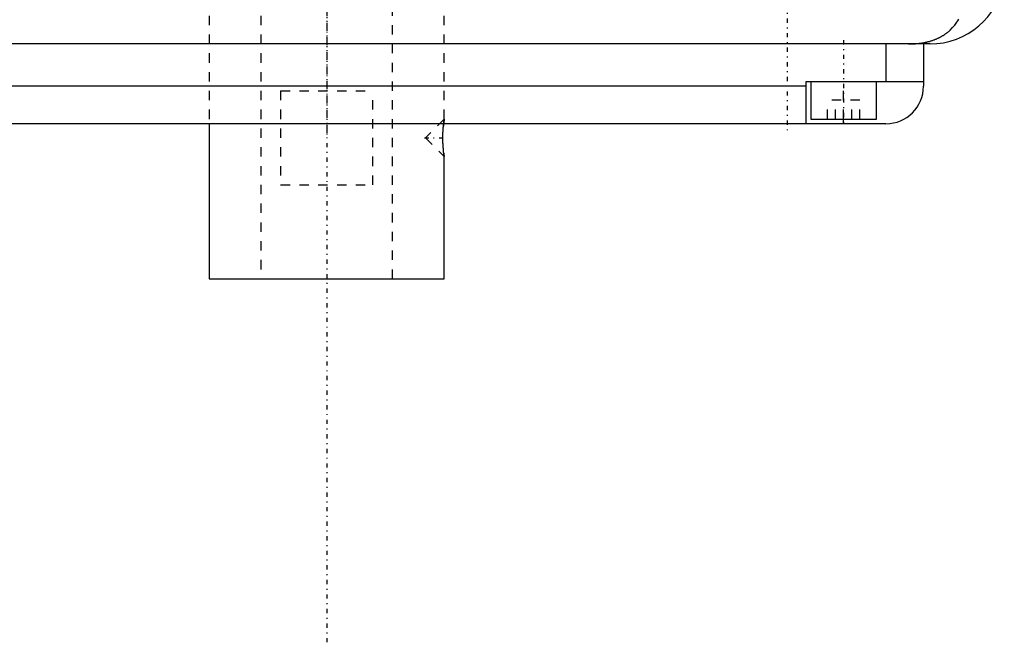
# Model space of a CAD drawing. Extents: x -120 to 120, y -136 to 715.
# Tile 2 of 12: x -33 to 72, y -136 to -70. Entities that reach past the tile are written whole.
import ezdxf

# ---------------------------------------------------------------- set-up
doc = ezdxf.new("R2010")
doc.units = 0
doc.linetypes.add('CENTER', pattern=[1.5, 0.45, -0.5, 0.05, -0.5])
doc.linetypes.add('DASHED', pattern=[2, 1, -1])
for name, color, linetype in [('AM_0', 7, 'CONTINUOUS'), ('AM_3', 7, 'DASHED'), ('AM_7', 7, 'CENTER')]:
    doc.layers.add(name, color=color, linetype=linetype)

msp = doc.modelspace()

# ---------------------------------------------------------------- linework, layer by layer
at = {"layer": 'AM_0', "color": 7, "linetype": 'CONTINUOUS'}
for p, q in [((64.2, -72.5), (-64.2, -72.5)), ((59.5, -72.5), (59.5, -76.5)), ((63.5, -72.5), (63.5, -77)), ((51, -77), (-51, -77)), ((51, -81), (51, -76.5)), ((51, -76.5), (63.5, -76.5)), ((51.5, -76.5), (51.5, -80.5)), ((58.5, -80.5), (58.5, -76.5)), ((51.5, -80.5), (58.5, -80.5)), ((55, -81), (55, -80.5)), ((59.5, -81), (-59.5, -81)), ((-12.5, -81), (-12.5, -97.5)), ((12.43, -81.11), (12.42, -81.25)), ((12.45, -84.14), (12.47, -84.29)), ((12.49, -84.42), (12.49, -84.46)), ((12.5, -97.5), (12.5, -84.5)), ((-12.5, -97.5), (12.5, -97.5))]:
    msp.add_line(p, q, dxfattribs=at)
for points in [[(61.92, -72.5, 0), (62.15, -72.5, 0), (62.41, -72.49, 0), (62.48, -72.49, 0), (62.55, -72.48, 0), (62.59, -72.48, 0), (62.63, -72.48, 0), (62.7, -72.47, 0), (62.77, -72.46, 0), (62.85, -72.46, 0), (62.92, -72.45, 0), (62.99, -72.44, 0), (63.03, -72.44, 0), (63.07, -72.43, 0), (63.14, -72.43, 0), (63.21, -72.42, 0), (63.25, -72.41, 0), (63.28, -72.41, 0), (63.36, -72.39, 0), (63.43, -72.38, 0), (63.46, -72.38, 0), (63.5, -72.37, 0), (63.57, -72.36, 0), (63.64, -72.34, 0), (63.71, -72.33, 0), (63.78, -72.31, 0), (63.86, -72.3, 0), (63.89, -72.29, 0), (63.93, -72.28, 0), (63.99, -72.26, 0), (64.06, -72.25, 0), (64.13, -72.23, 0), (64.2, -72.21, 0), (64.27, -72.19, 0), (64.3, -72.18, 0), (64.33, -72.17, 0), (64.4, -72.15, 0), (64.47, -72.13, 0), (64.53, -72.1, 0), (64.6, -72.08, 0), (64.66, -72.06, 0), (64.69, -72.04, 0), (64.72, -72.03, 0), (64.79, -72.01, 0), (64.85, -71.98, 0), (64.91, -71.95, 0), (64.97, -71.93, 0), (65.03, -71.9, 0), (65.06, -71.89, 0), (65.09, -71.87, 0), (65.15, -71.84, 0), (65.21, -71.81, 0), (65.27, -71.78, 0), (65.33, -71.75, 0), (65.39, -71.72, 0), (65.42, -71.7, 0), (65.45, -71.69, 0), (65.5, -71.65, 0), (65.56, -71.62, 0), (65.59, -71.6, 0), (65.61, -71.59, 0), (65.67, -71.55, 0), (65.72, -71.52, 0), (65.75, -71.5, 0), (65.78, -71.48, 0), (65.83, -71.44, 0), (65.88, -71.41, 0), (65.93, -71.37, 0), (65.98, -71.33, 0), (66.03, -71.29, 0), (66.06, -71.27, 0), (66.08, -71.25, 0), (66.13, -71.21, 0), (66.18, -71.17, 0), (66.34, -71.03, 0), (66.6, -70.77, 0), (66.84, -70.49, 0), (67.05, -70.19, 0), (67.15, -70.03, 0), (67.25, -69.87, 0)], [(12.5, -84.5, 0), (12.5, -84.5, 0), (12.5, -84.5, 0), (12.5, -84.5, 0), (12.5, -84.5, 0), (12.5, -84.49, 0), (12.5, -84.49, 0), (12.5, -84.48, 0), (12.5, -84.48, 0), (12.5, -84.47, 0), (12.49, -84.46, 0), (12.49, -84.46, 0), (12.49, -84.45, 0), (12.49, -84.44, 0), (12.49, -84.43, 0), (12.49, -84.42, 0), (12.49, -84.4, 0), (12.48, -84.39, 0), (12.48, -84.38, 0), (12.48, -84.37, 0), (12.48, -84.35, 0), (12.48, -84.34, 0), (12.48, -84.33, 0), (12.48, -84.32, 0), (12.47, -84.3, 0), (12.47, -84.28, 0), (12.47, -84.27, 0), (12.47, -84.25, 0), (12.47, -84.23, 0), (12.46, -84.21, 0), (12.46, -84.18, 0), (12.46, -84.16, 0), (12.45, -84.13, 0), (12.45, -84.12, 0), (12.45, -84.11, 0), (12.45, -84.08, 0), (12.44, -84.05, 0), (12.44, -84.02, 0), (12.44, -83.99, 0), (12.44, -83.96, 0), (12.43, -83.95, 0), (12.43, -83.93, 0), (12.43, -83.9, 0), (12.43, -83.87, 0), (12.42, -83.84, 0), (12.42, -83.8, 0), (12.42, -83.77, 0), (12.42, -83.75, 0), (12.41, -83.74, 0), (12.41, -83.7, 0), (12.41, -83.67, 0), (12.41, -83.63, 0), (12.4, -83.59, 0), (12.4, -83.55, 0), (12.4, -83.54, 0), (12.4, -83.52, 0), (12.39, -83.48, 0), (12.39, -83.44, 0), (12.39, -83.4, 0), (12.39, -83.36, 0), (12.38, -83.32, 0), (12.38, -83.3, 0), (12.38, -83.27, 0), (12.38, -83.23, 0), (12.38, -83.19, 0), (12.38, -83.17, 0), (12.38, -83.15, 0), (12.37, -83.11, 0), (12.37, -83.06, 0), (12.37, -83.04, 0), (12.37, -83.02, 0), (12.37, -82.98, 0), (12.37, -82.93, 0), (12.37, -82.89, 0), (12.36, -82.85, 0), (12.36, -82.8, 0), (12.36, -82.78, 0), (12.36, -82.76, 0), (12.36, -82.72, 0), (12.36, -82.67, 0), (12.36, -82.63, 0), (12.36, -82.59, 0), (12.36, -82.55, 0), (12.36, -82.53, 0), (12.36, -82.5, 0), (12.36, -82.46, 0), (12.36, -82.42, 0), (12.36, -82.38, 0), (12.36, -82.33, 0), (12.36, -82.29, 0), (12.36, -82.27, 0), (12.36, -82.25, 0), (12.36, -82.21, 0), (12.36, -82.16, 0), (12.37, -82.12, 0), (12.37, -82.07, 0), (12.37, -82.03, 0), (12.37, -82.01, 0), (12.37, -81.99, 0), (12.37, -81.95, 0), (12.37, -81.9, 0), (12.38, -81.86, 0), (12.38, -81.82, 0), (12.38, -81.78, 0), (12.38, -81.75, 0), (12.38, -81.73, 0), (12.38, -81.69, 0), (12.39, -81.65, 0), (12.39, -81.63, 0), (12.39, -81.61, 0), (12.39, -81.57, 0), (12.39, -81.53, 0), (12.4, -81.51, 0), (12.4, -81.49, 0), (12.4, -81.45, 0), (12.4, -81.42, 0), (12.4, -81.38, 0), (12.41, -81.34, 0), (12.41, -81.31, 0), (12.41, -81.29, 0), (12.41, -81.27, 0), (12.42, -81.24, 0), (12.42, -81.2, 0), (12.42, -81.17, 0), (12.43, -81.14, 0), (12.43, -81.11, 0), (12.43, -81.09, 0), (12.43, -81.07, 0), (12.43, -81.04, 0), (12.44, -81.01, 0), (12.44, -81, 0)]]:
    msp.add_polyline3d(points, dxfattribs=at)
for centre, radius, end in [((64.2, -64.5), 8, 350.775), ((59.5, -77), 4, 0)]:
    msp.add_arc(centre, radius, 270, end, dxfattribs=at)
at = {"layer": 'AM_3', "color": 6, "linetype": 'DASHED'}
for p, q in [((-7, 676.5), (-7, -97.5)), ((7, -97.5), (7, 676.5)), ((-12.5, -67.5), (-12.5, -81)), ((12.5, -80.5), (12.5, -67.5)), ((-4.9, -77.5), (4.9, -77.5)), ((-4.9, -77.5), (-4.9, -87.5)), ((4.9, -87.5), (4.9, -77.5)), ((55, -80.5), (55, -76.5)), ((53.27, -80.5), (53.27, -78.5)), ((56.73, -78.5), (53.27, -78.5)), ((54.13, -80.5), (54.13, -78.5)), ((55.87, -80.5), (55.87, -78.5)), ((56.73, -80.5), (56.73, -78.5)), ((12.5, -80.5), (10.5, -82.5)), ((10.5, -82.5), (12.5, -84.5)), ((12.47, -84.29), (12.49, -84.42)), ((12.49, -84.46), (12.5, -84.5)), ((-4.9, -87.5), (4.9, -87.5))]:
    msp.add_line(p, q, dxfattribs=at)
for points in [[(12.5, -80.5, 0), (12.5, -80.5, 0), (12.5, -80.5, 0), (12.5, -80.51, 0), (12.5, -80.52, 0), (12.5, -80.52, 0), (12.49, -80.54, 0), (12.49, -80.56, 0), (12.49, -80.58, 0), (12.48, -80.61, 0), (12.48, -80.64, 0), (12.48, -80.66, 0), (12.48, -80.68, 0), (12.47, -80.72, 0), (12.47, -80.76, 0), (12.46, -80.81, 0), (12.45, -80.86, 0), (12.45, -80.91, 0), (12.45, -80.94, 0), (12.44, -80.96, 0), (12.44, -81.02, 0), (12.43, -81.08, 0), (12.43, -81.11, 0)], [(12.44, -81, 0), (12.44, -80.97, 0), (12.45, -80.93, 0), (12.45, -80.88, 0), (12.46, -80.85, 0), (12.46, -80.83, 0), (12.46, -80.79, 0), (12.47, -80.75, 0), (12.47, -80.71, 0), (12.48, -80.68, 0), (12.48, -80.64, 0), (12.48, -80.63, 0), (12.48, -80.62, 0), (12.49, -80.59, 0), (12.49, -80.57, 0), (12.49, -80.55, 0), (12.5, -80.53, 0), (12.5, -80.52, 0), (12.5, -80.51, 0), (12.5, -80.51, 0), (12.5, -80.5, 0), (12.5, -80.5, 0), (12.5, -80.5, 0)]]:
    msp.add_polyline3d(points, dxfattribs=at)
at = {"layer": 'AM_7', "color": 4, "linetype": 'CENTER'}
for p, q in [((0, 715.2), (0, -136.2)), ((0, 247.5), (0, -82.5)), ((49, 17), (49, -82)), ((55, -72.1), (55, -80.9)), ((10.4, -82.5), (12.6, -82.5))]:
    msp.add_line(p, q, dxfattribs=at)

doc.saveas('drawing.dxf')
